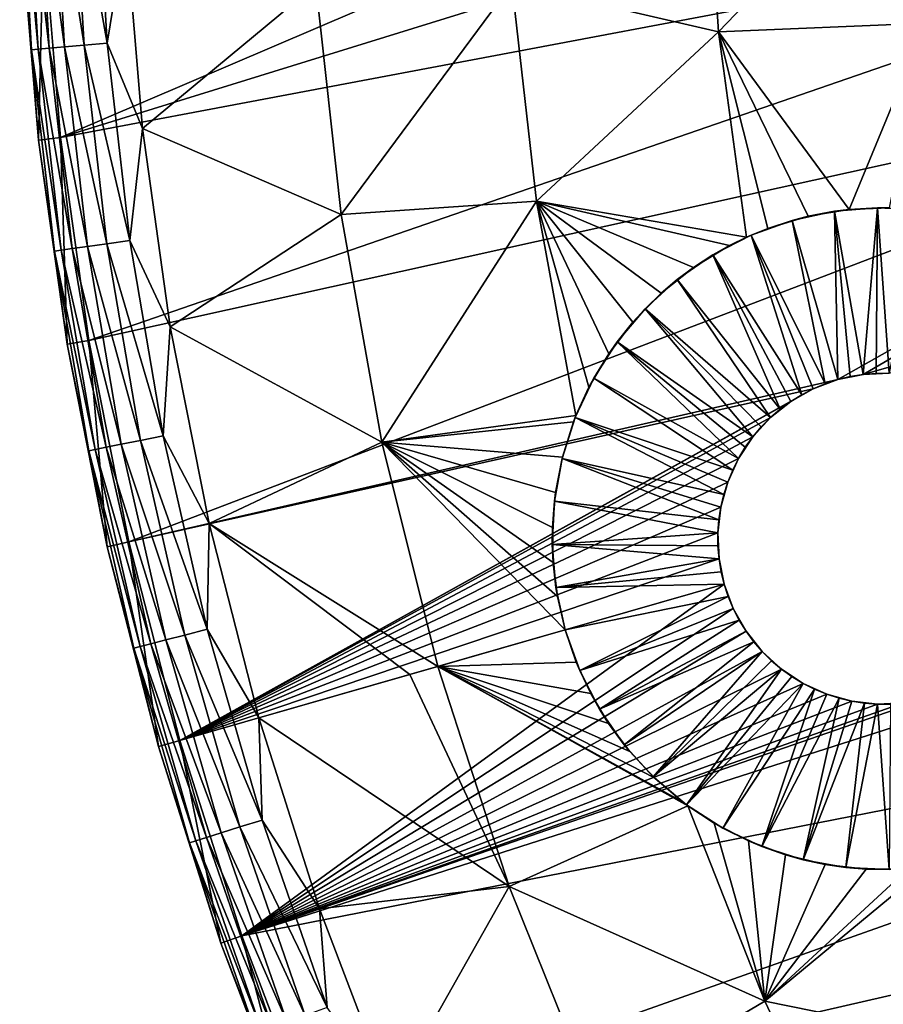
# Model space of a CAD drawing. Header units: millimetres. Extents: x -50 to 50, y -50 to 50.
# Tile 3 of 77: x -50 to -38.2, y -17.3 to -3.9. Entities that reach past the tile are written whole.
import ezdxf

# ---------------------------------------------------------------- set-up
doc = ezdxf.new("R2010")
doc.units = ezdxf.units.MM
doc.header["$LTSCALE"] = 65.185185
for name, color, linetype in [('36', 7, 'CONTINUOUS'), ('37', 7, 'CONTINUOUS'), ('39', 7, 'CONTINUOUS'), ('40', 7, 'CONTINUOUS'), ('42', 7, 'CONTINUOUS'), ('44', 7, 'CONTINUOUS'), ('51', 7, 'CONTINUOUS'), ('52', 7, 'CONTINUOUS'), ('53', 7, 'CONTINUOUS'), ('54', 7, 'CONTINUOUS'), ('55', 7, 'CONTINUOUS'), ('56', 7, 'CONTINUOUS')]:
    doc.layers.add(name, color=color, linetype=linetype)

msp = doc.modelspace()

# ---------------------------------------------------------------- linework, layer by layer
at = {"layer": '36', "color": 7, "linetype": 'CONTINUOUS'}
for points in [[(-40.451, -4.062, -5.622), (-43.261, -3.41, -3.778), (-40.635, -1.24, -5.622), (-40.451, -4.062, -5.622)], [(-40.451, -4.062, -5.622), (-40.635, -1.24, -5.622), (-37.813, -1.313, -7.344), (-40.451, -4.062, -5.622)], [(-37.629, -3.947, -7.344), (-40.451, -4.062, -5.622), (-37.813, -1.313, -7.344), (-37.629, -3.947, -7.344)], [(-48.51, -2.661, 0.23), (-45.925, -3.419, -1.815), (-48.284, -5.376, 0.23), (-48.51, -2.661, 0.23)], [(-45.925, -3.419, -1.815), (-45.584, -6.545, -1.815), (-48.284, -5.376, 0.23), (-45.925, -3.419, -1.815)], [(-45.584, -6.545, -1.815), (-45.925, -3.419, -1.815), (-43.261, -3.41, -3.778), (-45.584, -6.545, -1.815)], [(-42.925, -6.364, -3.778), (-45.584, -6.545, -1.815), (-43.261, -3.41, -3.778), (-42.925, -6.364, -3.778)], [(-42.925, -6.364, -3.778), (-43.261, -3.41, -3.778), (-40.451, -4.062, -5.622), (-42.925, -6.364, -3.778)], [(-38.677, -6.478, -6.522), (-40.451, -4.062, -5.622), (-37.629, -3.947, -7.344), (-38.677, -6.478, -6.522)], [(-38.132, -6.455, -6.849), (-38.677, -6.478, -6.522), (-37.629, -3.947, -7.344), (-38.132, -6.455, -6.849)], [(-40.072, -6.856, -5.622), (-42.925, -6.364, -3.778), (-40.451, -4.062, -5.622), (-40.072, -6.856, -5.622)], [(-40.072, -6.856, -5.622), (-40.451, -4.062, -5.622), (-39.781, -6.736, -5.817), (-40.072, -6.856, -5.622)], [(-39.781, -6.736, -5.817), (-40.451, -4.062, -5.622), (-39.233, -6.571, -6.175), (-39.781, -6.736, -5.817)], [(-39.233, -6.571, -6.175), (-40.451, -4.062, -5.622), (-38.677, -6.478, -6.522), (-39.233, -6.571, -6.175)], [(-48.284, -5.376, 0.23), (-45.584, -6.545, -1.815), (-47.906, -8.075, 0.23), (-48.284, -5.376, 0.23)], [(-45.031, -9.64, -1.815), (-45.584, -6.545, -1.815), (-42.925, -6.364, -3.778), (-45.031, -9.64, -1.815)], [(-42.39, -9.281, -3.778), (-45.031, -9.64, -1.815), (-42.925, -6.364, -3.778), (-42.39, -9.281, -3.778)], [(-42.39, -9.281, -3.778), (-42.925, -6.364, -3.778), (-42.214, -8.894, -3.956), (-42.39, -9.281, -3.778)], [(-42.214, -8.894, -3.956), (-42.925, -6.364, -3.778), (-41.945, -8.44, -4.203), (-42.214, -8.894, -3.956)], [(-41.945, -8.44, -4.203), (-42.925, -6.364, -3.778), (-41.617, -8.011, -4.48), (-41.945, -8.44, -4.203)], [(-41.617, -8.011, -4.48), (-42.925, -6.364, -3.778), (-41.231, -7.616, -4.786), (-41.617, -8.011, -4.48)], [(-41.231, -7.616, -4.786), (-42.925, -6.364, -3.778), (-40.791, -7.266, -5.115), (-41.231, -7.616, -4.786)], [(-40.791, -7.266, -5.115), (-42.925, -6.364, -3.778), (-40.305, -6.97, -5.461), (-40.791, -7.266, -5.115)], [(-40.305, -6.97, -5.461), (-42.925, -6.364, -3.778), (-40.072, -6.856, -5.622), (-40.305, -6.97, -5.461)], [(-45.584, -6.545, -1.815), (-45.031, -9.64, -1.815), (-47.906, -8.075, 0.23), (-45.584, -6.545, -1.815)], [(-47.906, -8.075, 0.23), (-45.031, -9.64, -1.815), (-47.378, -10.748, 0.23), (-47.906, -8.075, 0.23)], [(-42.423, -9.365, -3.743), (-45.031, -9.64, -1.815), (-42.39, -9.281, -3.778), (-42.423, -9.365, -3.743)], [(-42.574, -9.844, -3.563), (-45.031, -9.64, -1.815), (-42.423, -9.365, -3.743), (-42.574, -9.844, -3.563)], [(-45.031, -9.64, -1.815), (-44.268, -12.69, -1.815), (-47.378, -10.748, 0.23), (-45.031, -9.64, -1.815)], [(-44.268, -12.69, -1.815), (-45.031, -9.64, -1.815), (-42.538, -12.194, -3.164), (-44.268, -12.69, -1.815)], [(-42.538, -12.194, -3.164), (-45.031, -9.64, -1.815), (-42.643, -11.741, -3.18), (-42.538, -12.194, -3.164)], [(-42.643, -11.741, -3.18), (-45.031, -9.64, -1.815), (-42.701, -11.277, -3.227), (-42.643, -11.741, -3.18)], [(-42.701, -11.277, -3.227), (-45.031, -9.64, -1.815), (-42.71, -10.804, -3.306), (-42.701, -11.277, -3.227)], [(-42.71, -10.804, -3.306), (-45.031, -9.64, -1.815), (-42.669, -10.325, -3.418), (-42.71, -10.804, -3.306)], [(-42.669, -10.325, -3.418), (-45.031, -9.64, -1.815), (-42.574, -9.844, -3.563), (-42.669, -10.325, -3.418)], [(-47.378, -10.748, 0.23), (-44.268, -12.69, -1.815), (-44.649, -12.8, -1.507), (-47.378, -10.748, 0.23)], [(-46.701, -13.388, 0.23), (-47.378, -10.748, 0.23), (-44.649, -12.8, -1.507), (-46.701, -13.388, 0.23)]]:
    msp.add_3dface(points, dxfattribs=at)
at = {"layer": '37', "color": 7, "linetype": 'CONTINUOUS'}
for points in [[(-44.268, -12.69, -1.815), (-42.538, -12.194, -3.164), (-42.387, -12.634, -3.18), (-44.268, -12.69, -1.815)], [(-44.649, -12.8, -1.507), (-44.268, -12.69, -1.815), (-43.299, -15.682, -1.815), (-44.649, -12.8, -1.507)], [(-42.19, -13.059, -3.227), (-44.268, -12.69, -1.815), (-42.387, -12.634, -3.18), (-42.19, -13.059, -3.227)], [(-41.947, -13.465, -3.306), (-44.268, -12.69, -1.815), (-42.19, -13.059, -3.227), (-41.947, -13.465, -3.306)], [(-41.658, -13.849, -3.418), (-44.268, -12.69, -1.815), (-41.947, -13.465, -3.306), (-41.658, -13.849, -3.418)], [(-41.322, -14.207, -3.563), (-44.268, -12.69, -1.815), (-41.658, -13.849, -3.418), (-41.322, -14.207, -3.563)], [(-40.941, -14.533, -3.743), (-44.268, -12.69, -1.815), (-41.322, -14.207, -3.563), (-40.941, -14.533, -3.743)], [(-44.268, -12.69, -1.815), (-40.869, -14.586, -3.778), (-43.299, -15.682, -1.815), (-44.268, -12.69, -1.815)], [(-40.869, -14.586, -3.778), (-44.268, -12.69, -1.815), (-40.941, -14.533, -3.743), (-40.869, -14.586, -3.778)], [(-46.701, -13.388, 0.23), (-44.649, -12.8, -1.507), (-43.299, -15.682, -1.815), (-46.701, -13.388, 0.23)], [(-46.701, -13.388, 0.23), (-43.299, -15.682, -1.815), (-45.876, -15.985, 0.23), (-46.701, -13.388, 0.23)], [(-40.869, -14.586, -3.778), (-39.821, -17.243, -3.778), (-43.299, -15.682, -1.815), (-40.869, -14.586, -3.778)], [(-39.821, -17.243, -3.778), (-40.869, -14.586, -3.778), (-40.514, -14.821, -3.956), (-39.821, -17.243, -3.778)], [(-39.821, -17.243, -3.778), (-40.514, -14.821, -3.956), (-40.046, -15.064, -4.203), (-39.821, -17.243, -3.778)], [(-39.54, -15.254, -4.48), (-39.821, -17.243, -3.778), (-40.046, -15.064, -4.203), (-39.54, -15.254, -4.48)], [(-39.003, -15.384, -4.786), (-39.821, -17.243, -3.778), (-39.54, -15.254, -4.48), (-39.003, -15.384, -4.786)], [(-38.445, -15.448, -5.115), (-39.821, -17.243, -3.778), (-39.003, -15.384, -4.786), (-38.445, -15.448, -5.115)], [(-36.491, -17.919, -5.622), (-39.821, -17.243, -3.778), (-37.618, -15.415, -5.622), (-36.491, -17.919, -5.622)], [(-37.618, -15.415, -5.622), (-39.821, -17.243, -3.778), (-37.876, -15.441, -5.461), (-37.618, -15.415, -5.622)], [(-37.876, -15.441, -5.461), (-39.821, -17.243, -3.778), (-38.445, -15.448, -5.115), (-37.876, -15.441, -5.461)], [(-45.876, -15.985, 0.23), (-43.299, -15.682, -1.815), (-44.908, -18.532, 0.23), (-45.876, -15.985, 0.23)], [(-43.299, -15.682, -1.815), (-42.127, -18.6, -1.815), (-44.908, -18.532, 0.23), (-43.299, -15.682, -1.815)], [(-43.299, -15.682, -1.815), (-39.821, -17.243, -3.778), (-42.127, -18.6, -1.815), (-43.299, -15.682, -1.815)], [(-39.821, -17.243, -3.778), (-38.597, -19.831, -3.778), (-42.127, -18.6, -1.815), (-39.821, -17.243, -3.778)], [(-38.597, -19.831, -3.778), (-39.821, -17.243, -3.778), (-36.491, -17.919, -5.622), (-38.597, -19.831, -3.778)]]:
    msp.add_3dface(points, dxfattribs=at)
at = {"layer": '39', "color": 7, "linetype": 'CONTINUOUS'}
for points in [[(-49.628, -2.722, 4.5), (-49.397, -5.5, 4.5), (-30.909, 2.41, 4.5), (-49.628, -2.722, 4.5)], [(-30.909, 2.41, 4.5), (-49.397, -5.5, 4.5), (-31.002, 0.199, 4.5), (-30.909, 2.41, 4.5)], [(-31.002, 0.199, 4.5), (-49.397, -5.5, 4.5), (-30.937, -2.013, 4.5), (-31.002, 0.199, 4.5)], [(-49.397, -5.5, 4.5), (-49.011, -8.261, 4.5), (-30.937, -2.013, 4.5), (-49.397, -5.5, 4.5)], [(-30.937, -2.013, 4.5), (-49.011, -8.261, 4.5), (-30.714, -4.214, 4.5), (-30.937, -2.013, 4.5)], [(-49.011, -8.261, 4.5), (-48.47, -10.996, 4.5), (-30.714, -4.214, 4.5), (-49.011, -8.261, 4.5)], [(-30.714, -4.214, 4.5), (-48.47, -10.996, 4.5), (-38.833, -8.791, 4.5), (-30.714, -4.214, 4.5)], [(-38.487, -8.721, 4.5), (-30.714, -4.214, 4.5), (-38.833, -8.791, 4.5), (-38.487, -8.721, 4.5)], [(-30.335, -6.395, 4.5), (-30.714, -4.214, 4.5), (-38.487, -8.721, 4.5), (-30.335, -6.395, 4.5)], [(-38.134, -8.705, 4.5), (-30.335, -6.395, 4.5), (-38.487, -8.721, 4.5), (-38.134, -8.705, 4.5)], [(-38.833, -8.791, 4.5), (-48.47, -10.996, 4.5), (-39.164, -8.915, 4.5), (-38.833, -8.791, 4.5)], [(-48.47, -10.996, 4.5), (-47.777, -13.697, 4.5), (-39.164, -8.915, 4.5), (-48.47, -10.996, 4.5)], [(-39.164, -8.915, 4.5), (-47.777, -13.697, 4.5), (-39.471, -9.089, 4.5), (-39.164, -8.915, 4.5)], [(-39.471, -9.089, 4.5), (-47.777, -13.697, 4.5), (-39.747, -9.308, 4.5), (-39.471, -9.089, 4.5)], [(-39.747, -9.308, 4.5), (-47.777, -13.697, 4.5), (-39.986, -9.569, 4.5), (-39.747, -9.308, 4.5)], [(-39.986, -9.569, 4.5), (-47.777, -13.697, 4.5), (-40.181, -9.863, 4.5), (-39.986, -9.569, 4.5)], [(-40.181, -9.863, 4.5), (-47.777, -13.697, 4.5), (-40.327, -10.184, 4.5), (-40.181, -9.863, 4.5)], [(-40.327, -10.184, 4.5), (-47.777, -13.697, 4.5), (-40.421, -10.525, 4.5), (-40.327, -10.184, 4.5)], [(-40.421, -10.525, 4.5), (-47.777, -13.697, 4.5), (-40.461, -10.876, 4.5), (-40.421, -10.525, 4.5)], [(-29.116, -10.646, 4.5), (-46.934, -16.354, 4.5), (-28.282, -12.696, 4.5), (-29.116, -10.646, 4.5)], [(-46.934, -16.354, 4.5), (-29.116, -10.646, 4.5), (-37.593, -13.117, 4.5), (-46.934, -16.354, 4.5)], [(-40.461, -10.876, 4.5), (-47.777, -13.697, 4.5), (-40.446, -11.228, 4.5), (-40.461, -10.876, 4.5)], [(-40.446, -11.228, 4.5), (-47.777, -13.697, 4.5), (-40.376, -11.574, 4.5), (-40.446, -11.228, 4.5)], [(-47.777, -13.697, 4.5), (-46.934, -16.354, 4.5), (-40.376, -11.574, 4.5), (-47.777, -13.697, 4.5)], [(-40.376, -11.574, 4.5), (-46.934, -16.354, 4.5), (-40.252, -11.905, 4.5), (-40.376, -11.574, 4.5)], [(-40.252, -11.905, 4.5), (-46.934, -16.354, 4.5), (-40.078, -12.212, 4.5), (-40.252, -11.905, 4.5)], [(-40.078, -12.212, 4.5), (-46.934, -16.354, 4.5), (-39.858, -12.489, 4.5), (-40.078, -12.212, 4.5)], [(-39.858, -12.489, 4.5), (-46.934, -16.354, 4.5), (-39.598, -12.727, 4.5), (-39.858, -12.489, 4.5)], [(-46.934, -16.354, 4.5), (-45.943, -18.96, 4.5), (-28.282, -12.696, 4.5), (-46.934, -16.354, 4.5)], [(-28.282, -12.696, 4.5), (-45.943, -18.96, 4.5), (-27.304, -14.681, 4.5), (-28.282, -12.696, 4.5)], [(-39.598, -12.727, 4.5), (-46.934, -16.354, 4.5), (-39.304, -12.922, 4.5), (-39.598, -12.727, 4.5)], [(-39.304, -12.922, 4.5), (-46.934, -16.354, 4.5), (-38.982, -13.068, 4.5), (-39.304, -12.922, 4.5)], [(-38.982, -13.068, 4.5), (-46.934, -16.354, 4.5), (-38.642, -13.163, 4.5), (-38.982, -13.068, 4.5)], [(-37.939, -13.187, 4.5), (-46.934, -16.354, 4.5), (-37.593, -13.117, 4.5), (-37.939, -13.187, 4.5)], [(-38.642, -13.163, 4.5), (-46.934, -16.354, 4.5), (-38.291, -13.203, 4.5), (-38.642, -13.163, 4.5)], [(-38.291, -13.203, 4.5), (-46.934, -16.354, 4.5), (-37.939, -13.187, 4.5), (-38.291, -13.203, 4.5)], [(-45.943, -18.96, 4.5), (-44.808, -21.506, 4.5), (-27.304, -14.681, 4.5), (-45.943, -18.96, 4.5)], [(-27.304, -14.681, 4.5), (-44.808, -21.506, 4.5), (-26.187, -16.591, 4.5), (-27.304, -14.681, 4.5)], [(-44.808, -21.506, 4.5), (-43.531, -23.984, 4.5), (-26.187, -16.591, 4.5), (-44.808, -21.506, 4.5)], [(-26.187, -16.591, 4.5), (-43.531, -23.984, 4.5), (-24.937, -18.417, 4.5), (-26.187, -16.591, 4.5)]]:
    msp.add_3dface(points, dxfattribs=at)
at = {"layer": '40', "color": 7, "linetype": 'CONTINUOUS'}
for points in [[(-49.695, -5.534, 4.2), (-49.927, -2.739, 4.2), (-49.695, -5.534, 3.33), (-49.695, -5.534, 4.2)], [(-49.695, -5.534, 3.33), (-49.927, -2.739, 4.2), (-49.927, -2.739, 3.33), (-49.695, -5.534, 3.33)], [(-49.307, -8.311, 4.2), (-49.695, -5.534, 4.2), (-49.307, -8.311, 3.33), (-49.307, -8.311, 4.2)], [(-49.307, -8.311, 3.33), (-49.695, -5.534, 4.2), (-49.695, -5.534, 3.33), (-49.307, -8.311, 3.33)], [(-48.763, -11.063, 4.2), (-49.307, -8.311, 4.2), (-48.763, -11.063, 3.33), (-48.763, -11.063, 4.2)], [(-48.763, -11.063, 3.33), (-49.307, -8.311, 4.2), (-49.307, -8.311, 3.33), (-48.763, -11.063, 3.33)], [(-48.066, -13.779, 4.2), (-48.763, -11.063, 4.2), (-48.066, -13.779, 3.33), (-48.066, -13.779, 4.2)], [(-48.066, -13.779, 3.33), (-48.763, -11.063, 4.2), (-48.763, -11.063, 3.33), (-48.066, -13.779, 3.33)], [(-47.217, -16.453, 4.2), (-48.066, -13.779, 4.2), (-47.217, -16.453, 3.33), (-47.217, -16.453, 4.2)], [(-47.217, -16.453, 3.33), (-48.066, -13.779, 4.2), (-48.066, -13.779, 3.33), (-47.217, -16.453, 3.33)], [(-46.22, -19.074, 4.2), (-47.217, -16.453, 4.2), (-46.22, -19.074, 3.33), (-46.22, -19.074, 4.2)], [(-46.22, -19.074, 3.33), (-47.217, -16.453, 4.2), (-47.217, -16.453, 3.33), (-46.22, -19.074, 3.33)]]:
    msp.add_3dface(points, dxfattribs=at)
at = {"layer": '42', "color": 7, "linetype": 'CONTINUOUS'}
for points in [[(-49.863, -1.555, 2.332), (-49.701, -4.3, 2.332), (-49.952, -1.558, 2.828), (-49.863, -1.555, 2.332)], [(-49.952, -1.558, 2.828), (-49.701, -4.3, 2.332), (-49.79, -4.307, 2.828), (-49.952, -1.558, 2.828)], [(-49.927, -2.739, 3.33), (-49.952, -1.558, 2.828), (-49.79, -4.307, 2.828), (-49.927, -2.739, 3.33)], [(-49.712, -1.55, 1.852), (-49.551, -4.287, 1.852), (-49.863, -1.555, 2.332), (-49.712, -1.55, 1.852)], [(-49.863, -1.555, 2.332), (-49.551, -4.287, 1.852), (-49.701, -4.3, 2.332), (-49.863, -1.555, 2.332)], [(-49.502, -1.544, 1.395), (-49.342, -4.268, 1.395), (-49.712, -1.55, 1.852), (-49.502, -1.544, 1.395)], [(-49.712, -1.55, 1.852), (-49.342, -4.268, 1.395), (-49.551, -4.287, 1.852), (-49.712, -1.55, 1.852)], [(-49.237, -1.536, 0.967), (-49.077, -4.246, 0.967), (-49.502, -1.544, 1.395), (-49.237, -1.536, 0.967)], [(-49.502, -1.544, 1.395), (-49.077, -4.246, 0.967), (-49.342, -4.268, 1.395), (-49.502, -1.544, 1.395)], [(-48.92, -1.526, 0.576), (-48.762, -4.218, 0.576), (-49.237, -1.536, 0.967), (-48.92, -1.526, 0.576)], [(-49.237, -1.536, 0.967), (-48.762, -4.218, 0.576), (-49.077, -4.246, 0.967), (-49.237, -1.536, 0.967)], [(-48.92, -1.526, 0.576), (-48.51, -2.661, 0.23), (-48.762, -4.218, 0.576), (-48.92, -1.526, 0.576)], [(-48.51, -2.661, 0.23), (-48.284, -5.376, 0.23), (-48.762, -4.218, 0.576), (-48.51, -2.661, 0.23)], [(-49.695, -5.534, 3.33), (-49.927, -2.739, 3.33), (-49.79, -4.307, 2.828), (-49.695, -5.534, 3.33)], [(-49.342, -4.268, 1.395), (-49.032, -6.98, 1.395), (-49.551, -4.287, 1.852), (-49.342, -4.268, 1.395)], [(-49.077, -4.246, 0.967), (-48.769, -6.943, 0.967), (-49.342, -4.268, 1.395), (-49.077, -4.246, 0.967)], [(-49.342, -4.268, 1.395), (-48.769, -6.943, 0.967), (-49.032, -6.98, 1.395), (-49.342, -4.268, 1.395)], [(-48.762, -4.218, 0.576), (-48.455, -6.898, 0.576), (-49.077, -4.246, 0.967), (-48.762, -4.218, 0.576)], [(-49.077, -4.246, 0.967), (-48.455, -6.898, 0.576), (-48.769, -6.943, 0.967), (-49.077, -4.246, 0.967)], [(-48.762, -4.218, 0.576), (-48.284, -5.376, 0.23), (-48.455, -6.898, 0.576), (-48.762, -4.218, 0.576)], [(-49.701, -4.3, 2.332), (-49.389, -7.031, 2.332), (-49.79, -4.307, 2.828), (-49.701, -4.3, 2.332)], [(-49.79, -4.307, 2.828), (-49.389, -7.031, 2.332), (-49.477, -7.043, 2.828), (-49.79, -4.307, 2.828)], [(-49.695, -5.534, 3.33), (-49.79, -4.307, 2.828), (-49.477, -7.043, 2.828), (-49.695, -5.534, 3.33)], [(-49.551, -4.287, 1.852), (-49.239, -7.01, 1.852), (-49.701, -4.3, 2.332), (-49.551, -4.287, 1.852)], [(-49.701, -4.3, 2.332), (-49.239, -7.01, 1.852), (-49.389, -7.031, 2.332), (-49.701, -4.3, 2.332)], [(-49.551, -4.287, 1.852), (-49.032, -6.98, 1.395), (-49.239, -7.01, 1.852), (-49.551, -4.287, 1.852)], [(-48.284, -5.376, 0.23), (-47.906, -8.075, 0.23), (-48.455, -6.898, 0.576), (-48.284, -5.376, 0.23)], [(-49.307, -8.311, 3.33), (-49.695, -5.534, 3.33), (-49.477, -7.043, 2.828), (-49.307, -8.311, 3.33)], [(-48.769, -6.943, 0.967), (-48.312, -9.618, 0.967), (-49.032, -6.98, 1.395), (-48.769, -6.943, 0.967)], [(-48.455, -6.898, 0.576), (-48.001, -9.556, 0.576), (-48.769, -6.943, 0.967), (-48.455, -6.898, 0.576)], [(-48.769, -6.943, 0.967), (-48.001, -9.556, 0.576), (-48.312, -9.618, 0.967), (-48.769, -6.943, 0.967)], [(-48.455, -6.898, 0.576), (-47.906, -8.075, 0.23), (-48.001, -9.556, 0.576), (-48.455, -6.898, 0.576)], [(-49.389, -7.031, 2.332), (-48.926, -9.741, 2.332), (-49.477, -7.043, 2.828), (-49.389, -7.031, 2.332)], [(-49.477, -7.043, 2.828), (-48.926, -9.741, 2.332), (-49.014, -9.758, 2.828), (-49.477, -7.043, 2.828)], [(-49.307, -8.311, 3.33), (-49.477, -7.043, 2.828), (-49.014, -9.758, 2.828), (-49.307, -8.311, 3.33)], [(-49.239, -7.01, 1.852), (-48.778, -9.711, 1.852), (-49.389, -7.031, 2.332), (-49.239, -7.01, 1.852)], [(-49.389, -7.031, 2.332), (-48.778, -9.711, 1.852), (-48.926, -9.741, 2.332), (-49.389, -7.031, 2.332)], [(-49.032, -6.98, 1.395), (-48.573, -9.67, 1.395), (-49.239, -7.01, 1.852), (-49.032, -6.98, 1.395)], [(-49.239, -7.01, 1.852), (-48.573, -9.67, 1.395), (-48.778, -9.711, 1.852), (-49.239, -7.01, 1.852)], [(-49.032, -6.98, 1.395), (-48.312, -9.618, 0.967), (-48.573, -9.67, 1.395), (-49.032, -6.98, 1.395)], [(-47.906, -8.075, 0.23), (-47.378, -10.748, 0.23), (-48.001, -9.556, 0.576), (-47.906, -8.075, 0.23)], [(-48.763, -11.063, 3.33), (-49.307, -8.311, 3.33), (-49.014, -9.758, 2.828), (-48.763, -11.063, 3.33)], [(-48.312, -9.618, 0.967), (-47.709, -12.265, 0.967), (-48.573, -9.67, 1.395), (-48.312, -9.618, 0.967)], [(-48.001, -9.556, 0.576), (-47.402, -12.186, 0.576), (-48.312, -9.618, 0.967), (-48.001, -9.556, 0.576)], [(-48.312, -9.618, 0.967), (-47.402, -12.186, 0.576), (-47.709, -12.265, 0.967), (-48.312, -9.618, 0.967)], [(-48.001, -9.556, 0.576), (-47.378, -10.748, 0.23), (-47.402, -12.186, 0.576), (-48.001, -9.556, 0.576)], [(-48.926, -9.741, 2.332), (-48.315, -12.421, 2.332), (-49.014, -9.758, 2.828), (-48.926, -9.741, 2.332)], [(-49.014, -9.758, 2.828), (-48.315, -12.421, 2.332), (-48.402, -12.443, 2.828), (-49.014, -9.758, 2.828)], [(-48.763, -11.063, 3.33), (-49.014, -9.758, 2.828), (-48.402, -12.443, 2.828), (-48.763, -11.063, 3.33)], [(-48.778, -9.711, 1.852), (-48.169, -12.383, 1.852), (-48.926, -9.741, 2.332), (-48.778, -9.711, 1.852)], [(-48.926, -9.741, 2.332), (-48.169, -12.383, 1.852), (-48.315, -12.421, 2.332), (-48.926, -9.741, 2.332)], [(-48.573, -9.67, 1.395), (-47.966, -12.331, 1.395), (-48.778, -9.711, 1.852), (-48.573, -9.67, 1.395)], [(-48.778, -9.711, 1.852), (-47.966, -12.331, 1.395), (-48.169, -12.383, 1.852), (-48.778, -9.711, 1.852)], [(-48.573, -9.67, 1.395), (-47.709, -12.265, 0.967), (-47.966, -12.331, 1.395), (-48.573, -9.67, 1.395)], [(-47.378, -10.748, 0.23), (-46.701, -13.388, 0.23), (-47.402, -12.186, 0.576), (-47.378, -10.748, 0.23)], [(-48.066, -13.779, 3.33), (-48.763, -11.063, 3.33), (-48.402, -12.443, 2.828), (-48.066, -13.779, 3.33)], [(-47.709, -12.265, 0.967), (-46.961, -14.874, 0.967), (-47.966, -12.331, 1.395), (-47.709, -12.265, 0.967)], [(-47.402, -12.186, 0.576), (-46.658, -14.779, 0.576), (-47.709, -12.265, 0.967), (-47.402, -12.186, 0.576)], [(-47.709, -12.265, 0.967), (-46.658, -14.779, 0.576), (-46.961, -14.874, 0.967), (-47.709, -12.265, 0.967)], [(-47.402, -12.186, 0.576), (-46.701, -13.388, 0.23), (-46.658, -14.779, 0.576), (-47.402, -12.186, 0.576)], [(-48.315, -12.421, 2.332), (-47.557, -15.064, 2.332), (-48.402, -12.443, 2.828), (-48.315, -12.421, 2.332)], [(-48.402, -12.443, 2.828), (-47.557, -15.064, 2.332), (-47.643, -15.09, 2.828), (-48.402, -12.443, 2.828)], [(-48.066, -13.779, 3.33), (-48.402, -12.443, 2.828), (-47.643, -15.09, 2.828), (-48.066, -13.779, 3.33)], [(-48.169, -12.383, 1.852), (-47.414, -15.018, 1.852), (-48.315, -12.421, 2.332), (-48.169, -12.383, 1.852)], [(-48.315, -12.421, 2.332), (-47.414, -15.018, 1.852), (-47.557, -15.064, 2.332), (-48.315, -12.421, 2.332)], [(-47.966, -12.331, 1.395), (-47.214, -14.955, 1.395), (-48.169, -12.383, 1.852), (-47.966, -12.331, 1.395)], [(-48.169, -12.383, 1.852), (-47.214, -14.955, 1.395), (-47.414, -15.018, 1.852), (-48.169, -12.383, 1.852)], [(-47.966, -12.331, 1.395), (-46.961, -14.874, 0.967), (-47.214, -14.955, 1.395), (-47.966, -12.331, 1.395)], [(-46.701, -13.388, 0.23), (-45.876, -15.985, 0.23), (-46.658, -14.779, 0.576), (-46.701, -13.388, 0.23)], [(-47.217, -16.453, 3.33), (-48.066, -13.779, 3.33), (-47.643, -15.09, 2.828), (-47.217, -16.453, 3.33)], [(-46.658, -14.779, 0.576), (-45.773, -17.326, 0.576), (-46.961, -14.874, 0.967), (-46.658, -14.779, 0.576)], [(-46.658, -14.779, 0.576), (-45.876, -15.985, 0.23), (-45.773, -17.326, 0.576), (-46.658, -14.779, 0.576)], [(-47.214, -14.955, 1.395), (-46.318, -17.533, 1.395), (-47.414, -15.018, 1.852), (-47.214, -14.955, 1.395)], [(-46.961, -14.874, 0.967), (-46.07, -17.439, 0.967), (-47.214, -14.955, 1.395), (-46.961, -14.874, 0.967)], [(-47.214, -14.955, 1.395), (-46.07, -17.439, 0.967), (-46.318, -17.533, 1.395), (-47.214, -14.955, 1.395)], [(-46.961, -14.874, 0.967), (-45.773, -17.326, 0.576), (-46.07, -17.439, 0.967), (-46.961, -14.874, 0.967)], [(-47.557, -15.064, 2.332), (-46.655, -17.66, 2.332), (-47.643, -15.09, 2.828), (-47.557, -15.064, 2.332)], [(-47.643, -15.09, 2.828), (-46.655, -17.66, 2.332), (-46.739, -17.692, 2.828), (-47.643, -15.09, 2.828)], [(-47.217, -16.453, 3.33), (-47.643, -15.09, 2.828), (-46.739, -17.692, 2.828), (-47.217, -16.453, 3.33)], [(-47.414, -15.018, 1.852), (-46.514, -17.607, 1.852), (-47.557, -15.064, 2.332), (-47.414, -15.018, 1.852)], [(-47.557, -15.064, 2.332), (-46.514, -17.607, 1.852), (-46.655, -17.66, 2.332), (-47.557, -15.064, 2.332)], [(-47.414, -15.018, 1.852), (-46.318, -17.533, 1.395), (-46.514, -17.607, 1.852), (-47.414, -15.018, 1.852)], [(-45.876, -15.985, 0.23), (-44.908, -18.532, 0.23), (-45.773, -17.326, 0.576), (-45.876, -15.985, 0.23)], [(-46.22, -19.074, 3.33), (-47.217, -16.453, 3.33), (-46.739, -17.692, 2.828), (-46.22, -19.074, 3.33)]]:
    msp.add_3dface(points, dxfattribs=at)
at = {"layer": '44', "color": 7, "linetype": 'CONTINUOUS'}
for points in [[(-49.628, -2.722, 4.5), (-49.927, -2.739, 4.2), (-49.695, -5.534, 4.2), (-49.628, -2.722, 4.5)], [(-49.397, -5.5, 4.5), (-49.628, -2.722, 4.5), (-49.695, -5.534, 4.2), (-49.397, -5.5, 4.5)], [(-49.397, -5.5, 4.5), (-49.695, -5.534, 4.2), (-49.307, -8.311, 4.2), (-49.397, -5.5, 4.5)], [(-49.011, -8.261, 4.5), (-49.397, -5.5, 4.5), (-49.307, -8.311, 4.2), (-49.011, -8.261, 4.5)], [(-49.011, -8.261, 4.5), (-49.307, -8.311, 4.2), (-48.763, -11.063, 4.2), (-49.011, -8.261, 4.5)], [(-48.47, -10.996, 4.5), (-49.011, -8.261, 4.5), (-48.763, -11.063, 4.2), (-48.47, -10.996, 4.5)], [(-48.47, -10.996, 4.5), (-48.763, -11.063, 4.2), (-48.066, -13.779, 4.2), (-48.47, -10.996, 4.5)], [(-47.777, -13.697, 4.5), (-48.47, -10.996, 4.5), (-48.066, -13.779, 4.2), (-47.777, -13.697, 4.5)], [(-47.777, -13.697, 4.5), (-48.066, -13.779, 4.2), (-47.217, -16.453, 4.2), (-47.777, -13.697, 4.5)], [(-46.934, -16.354, 4.5), (-47.777, -13.697, 4.5), (-47.217, -16.453, 4.2), (-46.934, -16.354, 4.5)], [(-46.934, -16.354, 4.5), (-47.217, -16.453, 4.2), (-46.22, -19.074, 4.2), (-46.934, -16.354, 4.5)], [(-45.943, -18.96, 4.5), (-46.934, -16.354, 4.5), (-46.22, -19.074, 4.2), (-45.943, -18.96, 4.5)]]:
    msp.add_3dface(points, dxfattribs=at)
at = {"layer": '51', "color": 7, "linetype": 'CONTINUOUS'}
for points in [[(-40.376, -11.574, -0.5), (-40.252, -11.905, 4.5), (-40.32, -11.742, -0.5), (-40.376, -11.574, -0.5)], [(-40.376, -11.574, 4.5), (-40.252, -11.905, 4.5), (-40.376, -11.574, -0.5), (-40.376, -11.574, 4.5)], [(-40.32, -11.742, -0.5), (-40.252, -11.905, 4.5), (-40.252, -11.905, -0.5), (-40.32, -11.742, -0.5)], [(-40.252, -11.905, -0.5), (-40.078, -12.212, 4.5), (-40.171, -12.062, -0.5), (-40.252, -11.905, -0.5)], [(-40.252, -11.905, 4.5), (-40.078, -12.212, 4.5), (-40.252, -11.905, -0.5), (-40.252, -11.905, 4.5)], [(-40.171, -12.062, -0.5), (-40.078, -12.212, 4.5), (-40.078, -12.212, -0.5), (-40.171, -12.062, -0.5)], [(-40.078, -12.212, -0.5), (-39.858, -12.489, 4.5), (-39.974, -12.355, -0.5), (-40.078, -12.212, -0.5)], [(-40.078, -12.212, 4.5), (-39.858, -12.489, 4.5), (-40.078, -12.212, -0.5), (-40.078, -12.212, 4.5)], [(-39.974, -12.355, -0.5), (-39.858, -12.489, 4.5), (-39.858, -12.489, -0.5), (-39.974, -12.355, -0.5)], [(-39.858, -12.489, -0.5), (-39.598, -12.727, 4.5), (-39.733, -12.613, -0.5), (-39.858, -12.489, -0.5)], [(-39.858, -12.489, 4.5), (-39.598, -12.727, 4.5), (-39.858, -12.489, -0.5), (-39.858, -12.489, 4.5)], [(-39.733, -12.613, -0.5), (-39.598, -12.727, 4.5), (-39.598, -12.727, -0.5), (-39.733, -12.613, -0.5)], [(-39.598, -12.727, -0.5), (-39.304, -12.922, 4.5), (-39.455, -12.83, -0.5), (-39.598, -12.727, -0.5)], [(-39.598, -12.727, 4.5), (-39.304, -12.922, 4.5), (-39.598, -12.727, -0.5), (-39.598, -12.727, 4.5)], [(-39.455, -12.83, -0.5), (-39.304, -12.922, 4.5), (-39.304, -12.922, -0.5), (-39.455, -12.83, -0.5)], [(-39.304, -12.922, 4.5), (-38.982, -13.068, 4.5), (-39.304, -12.922, -0.5), (-39.304, -12.922, 4.5)], [(-39.304, -12.922, -0.5), (-38.982, -13.068, 4.5), (-39.146, -13.001, -0.5), (-39.304, -12.922, -0.5)], [(-39.146, -13.001, -0.5), (-38.982, -13.068, 4.5), (-38.982, -13.068, -0.5), (-39.146, -13.001, -0.5)], [(-38.982, -13.068, 4.5), (-38.642, -13.163, 4.5), (-38.982, -13.068, -0.5), (-38.982, -13.068, 4.5)], [(-38.982, -13.068, -0.5), (-38.642, -13.163, 4.5), (-38.814, -13.122, -0.5), (-38.982, -13.068, -0.5)], [(-38.814, -13.122, -0.5), (-38.642, -13.163, 4.5), (-38.642, -13.163, -0.5), (-38.814, -13.122, -0.5)], [(-38.642, -13.163, -0.5), (-38.291, -13.203, 4.5), (-38.467, -13.19, -0.5), (-38.642, -13.163, -0.5)], [(-38.642, -13.163, 4.5), (-38.291, -13.203, 4.5), (-38.642, -13.163, -0.5), (-38.642, -13.163, 4.5)], [(-38.467, -13.19, -0.5), (-38.291, -13.203, 4.5), (-38.291, -13.203, -0.5), (-38.467, -13.19, -0.5)], [(-38.291, -13.203, -0.5), (-37.939, -13.187, 4.5), (-38.115, -13.202, -0.5), (-38.291, -13.203, -0.5)], [(-38.291, -13.203, 4.5), (-37.939, -13.187, 4.5), (-38.291, -13.203, -0.5), (-38.291, -13.203, 4.5)]]:
    msp.add_3dface(points, dxfattribs=at)
at = {"layer": '52', "color": 7, "linetype": 'CONTINUOUS'}
for points in [[(-38.833, -8.791, -0.5), (-39.164, -8.915, 4.5), (-39.001, -8.847, -0.5), (-38.833, -8.791, -0.5)], [(-38.833, -8.791, 4.5), (-39.164, -8.915, 4.5), (-38.833, -8.791, -0.5), (-38.833, -8.791, 4.5)], [(-38.487, -8.721, -0.5), (-38.833, -8.791, 4.5), (-38.661, -8.749, -0.5), (-38.487, -8.721, -0.5)], [(-38.487, -8.721, 4.5), (-38.833, -8.791, 4.5), (-38.487, -8.721, -0.5), (-38.487, -8.721, 4.5)], [(-38.661, -8.749, -0.5), (-38.833, -8.791, 4.5), (-38.833, -8.791, -0.5), (-38.661, -8.749, -0.5)], [(-38.134, -8.705, -0.5), (-38.487, -8.721, 4.5), (-38.311, -8.706, -0.5), (-38.134, -8.705, -0.5)], [(-38.134, -8.705, 4.5), (-38.487, -8.721, 4.5), (-38.134, -8.705, -0.5), (-38.134, -8.705, 4.5)], [(-38.311, -8.706, -0.5), (-38.487, -8.721, 4.5), (-38.487, -8.721, -0.5), (-38.311, -8.706, -0.5)], [(-39.164, -8.915, -0.5), (-39.471, -9.089, 4.5), (-39.321, -8.996, -0.5), (-39.164, -8.915, -0.5)], [(-39.164, -8.915, 4.5), (-39.471, -9.089, 4.5), (-39.164, -8.915, -0.5), (-39.164, -8.915, 4.5)], [(-39.001, -8.847, -0.5), (-39.164, -8.915, 4.5), (-39.164, -8.915, -0.5), (-39.001, -8.847, -0.5)], [(-39.471, -9.089, -0.5), (-39.747, -9.308, 4.5), (-39.613, -9.193, -0.5), (-39.471, -9.089, -0.5)], [(-39.471, -9.089, 4.5), (-39.747, -9.308, 4.5), (-39.471, -9.089, -0.5), (-39.471, -9.089, 4.5)], [(-39.321, -8.996, -0.5), (-39.471, -9.089, 4.5), (-39.471, -9.089, -0.5), (-39.321, -8.996, -0.5)], [(-39.613, -9.193, -0.5), (-39.747, -9.308, 4.5), (-39.747, -9.308, -0.5), (-39.613, -9.193, -0.5)], [(-39.747, -9.308, 4.5), (-39.986, -9.569, 4.5), (-39.747, -9.308, -0.5), (-39.747, -9.308, 4.5)], [(-39.747, -9.308, -0.5), (-39.986, -9.569, 4.5), (-39.872, -9.434, -0.5), (-39.747, -9.308, -0.5)], [(-39.872, -9.434, -0.5), (-39.986, -9.569, 4.5), (-39.986, -9.569, -0.5), (-39.872, -9.434, -0.5)], [(-39.986, -9.569, 4.5), (-40.181, -9.863, 4.5), (-39.986, -9.569, -0.5), (-39.986, -9.569, 4.5)], [(-39.986, -9.569, -0.5), (-40.181, -9.863, 4.5), (-40.089, -9.712, -0.5), (-39.986, -9.569, -0.5)], [(-40.089, -9.712, -0.5), (-40.181, -9.863, 4.5), (-40.181, -9.863, -0.5), (-40.089, -9.712, -0.5)], [(-40.181, -9.863, 4.5), (-40.327, -10.184, 4.5), (-40.181, -9.863, -0.5), (-40.181, -9.863, 4.5)], [(-40.181, -9.863, -0.5), (-40.327, -10.184, 4.5), (-40.26, -10.021, -0.5), (-40.181, -9.863, -0.5)], [(-40.26, -10.021, -0.5), (-40.327, -10.184, 4.5), (-40.327, -10.184, -0.5), (-40.26, -10.021, -0.5)], [(-40.327, -10.184, 4.5), (-40.421, -10.525, 4.5), (-40.327, -10.184, -0.5), (-40.327, -10.184, 4.5)], [(-40.327, -10.184, -0.5), (-40.421, -10.525, 4.5), (-40.381, -10.353, -0.5), (-40.327, -10.184, -0.5)], [(-40.381, -10.353, -0.5), (-40.421, -10.525, 4.5), (-40.421, -10.525, -0.5), (-40.381, -10.353, -0.5)], [(-40.421, -10.525, -0.5), (-40.461, -10.876, 4.5), (-40.448, -10.699, -0.5), (-40.421, -10.525, -0.5)], [(-40.421, -10.525, 4.5), (-40.461, -10.876, 4.5), (-40.421, -10.525, -0.5), (-40.421, -10.525, 4.5)], [(-40.448, -10.699, -0.5), (-40.461, -10.876, 4.5), (-40.461, -10.876, -0.5), (-40.448, -10.699, -0.5)], [(-40.461, -10.876, -0.5), (-40.446, -11.228, 4.5), (-40.461, -11.052, -0.5), (-40.461, -10.876, -0.5)], [(-40.461, -10.876, 4.5), (-40.446, -11.228, 4.5), (-40.461, -10.876, -0.5), (-40.461, -10.876, 4.5)], [(-40.461, -11.052, -0.5), (-40.446, -11.228, 4.5), (-40.446, -11.228, -0.5), (-40.461, -11.052, -0.5)], [(-40.446, -11.228, -0.5), (-40.376, -11.574, 4.5), (-40.418, -11.403, -0.5), (-40.446, -11.228, -0.5)], [(-40.446, -11.228, 4.5), (-40.376, -11.574, 4.5), (-40.446, -11.228, -0.5), (-40.446, -11.228, 4.5)], [(-40.376, -11.574, 4.5), (-40.376, -11.574, -0.5), (-40.418, -11.403, -0.5), (-40.376, -11.574, 4.5)]]:
    msp.add_3dface(points, dxfattribs=at)
at = {"layer": '53', "color": 7, "linetype": 'CONTINUOUS'}
for points in [[(-39.453, -6.628, -2.75), (-39.233, -6.571, -6.175), (-38.878, -6.503, -2.75), (-39.453, -6.628, -2.75)], [(-39.233, -6.571, -6.175), (-38.677, -6.478, -6.522), (-38.878, -6.503, -2.75), (-39.233, -6.571, -6.175)], [(-38.878, -6.503, -2.75), (-38.677, -6.478, -6.522), (-38.291, -6.455, -2.75), (-38.878, -6.503, -2.75)], [(-38.677, -6.478, -6.522), (-38.132, -6.455, -6.849), (-38.291, -6.455, -2.75), (-38.677, -6.478, -6.522)], [(-38.291, -6.455, -2.75), (-38.132, -6.455, -6.849), (-37.703, -6.483, -2.75), (-38.291, -6.455, -2.75)], [(-40.007, -6.827, -2.75), (-39.781, -6.736, -5.817), (-39.453, -6.628, -2.75), (-40.007, -6.827, -2.75)], [(-39.781, -6.736, -5.817), (-39.233, -6.571, -6.175), (-39.453, -6.628, -2.75), (-39.781, -6.736, -5.817)], [(-40.53, -7.097, -2.75), (-40.072, -6.856, -5.622), (-40.007, -6.827, -2.75), (-40.53, -7.097, -2.75)], [(-40.072, -6.856, -5.622), (-39.781, -6.736, -5.817), (-40.007, -6.827, -2.75), (-40.072, -6.856, -5.622)], [(-40.305, -6.97, -5.461), (-40.072, -6.856, -5.622), (-40.53, -7.097, -2.75), (-40.305, -6.97, -5.461)], [(-40.791, -7.266, -5.115), (-40.305, -6.97, -5.461), (-40.53, -7.097, -2.75), (-40.791, -7.266, -5.115)], [(-41.014, -7.432, -2.75), (-40.791, -7.266, -5.115), (-40.53, -7.097, -2.75), (-41.014, -7.432, -2.75)], [(-41.231, -7.616, -4.786), (-40.791, -7.266, -5.115), (-41.014, -7.432, -2.75), (-41.231, -7.616, -4.786)], [(-41.45, -7.828, -2.75), (-41.231, -7.616, -4.786), (-41.014, -7.432, -2.75), (-41.45, -7.828, -2.75)], [(-41.617, -8.011, -4.48), (-41.231, -7.616, -4.786), (-41.45, -7.828, -2.75), (-41.617, -8.011, -4.48)], [(-41.83, -8.277, -2.75), (-41.617, -8.011, -4.48), (-41.45, -7.828, -2.75), (-41.83, -8.277, -2.75)], [(-41.945, -8.44, -4.203), (-41.617, -8.011, -4.48), (-41.83, -8.277, -2.75), (-41.945, -8.44, -4.203)], [(-42.149, -8.772, -2.75), (-41.945, -8.44, -4.203), (-41.83, -8.277, -2.75), (-42.149, -8.772, -2.75)], [(-42.214, -8.894, -3.956), (-41.945, -8.44, -4.203), (-42.149, -8.772, -2.75), (-42.214, -8.894, -3.956)], [(-42.4, -9.305, -2.75), (-42.214, -8.894, -3.956), (-42.149, -8.772, -2.75), (-42.4, -9.305, -2.75)], [(-42.39, -9.281, -3.778), (-42.214, -8.894, -3.956), (-42.4, -9.305, -2.75), (-42.39, -9.281, -3.778)], [(-42.579, -9.865, -2.75), (-42.423, -9.365, -3.743), (-42.4, -9.305, -2.75), (-42.579, -9.865, -2.75)], [(-42.574, -9.844, -3.563), (-42.423, -9.365, -3.743), (-42.579, -9.865, -2.75), (-42.574, -9.844, -3.563)], [(-42.423, -9.365, -3.743), (-42.39, -9.281, -3.778), (-42.4, -9.305, -2.75), (-42.423, -9.365, -3.743)], [(-42.684, -10.445, -2.75), (-42.669, -10.325, -3.418), (-42.579, -9.865, -2.75), (-42.684, -10.445, -2.75)], [(-42.669, -10.325, -3.418), (-42.574, -9.844, -3.563), (-42.579, -9.865, -2.75), (-42.669, -10.325, -3.418)], [(-42.71, -10.804, -3.306), (-42.669, -10.325, -3.418), (-42.684, -10.445, -2.75), (-42.71, -10.804, -3.306)], [(-42.712, -11.033, -2.75), (-42.71, -10.804, -3.306), (-42.684, -10.445, -2.75), (-42.712, -11.033, -2.75)], [(-42.701, -11.277, -3.227), (-42.71, -10.804, -3.306), (-42.712, -11.033, -2.75), (-42.701, -11.277, -3.227)], [(-42.663, -11.619, -2.75), (-42.701, -11.277, -3.227), (-42.712, -11.033, -2.75), (-42.663, -11.619, -2.75)], [(-42.643, -11.741, -3.18), (-42.701, -11.277, -3.227), (-42.663, -11.619, -2.75), (-42.643, -11.741, -3.18)], [(-42.538, -12.194, -2.75), (-42.643, -11.741, -3.18), (-42.663, -11.619, -2.75), (-42.538, -12.194, -2.75)], [(-42.538, -12.194, -3.164), (-42.643, -11.741, -3.18), (-42.538, -12.194, -2.75), (-42.538, -12.194, -3.164)]]:
    msp.add_3dface(points, dxfattribs=at)
at = {"layer": '54', "color": 7, "linetype": 'CONTINUOUS'}
for points in [[(-42.538, -12.194, -3.164), (-42.538, -12.194, -2.75), (-42.34, -12.748, -2.75), (-42.538, -12.194, -3.164)], [(-42.387, -12.634, -3.18), (-42.538, -12.194, -3.164), (-42.34, -12.748, -2.75), (-42.387, -12.634, -3.18)], [(-42.19, -13.059, -3.227), (-42.387, -12.634, -3.18), (-42.34, -12.748, -2.75), (-42.19, -13.059, -3.227)], [(-42.07, -13.272, -2.75), (-42.19, -13.059, -3.227), (-42.34, -12.748, -2.75), (-42.07, -13.272, -2.75)], [(-41.947, -13.465, -3.306), (-42.19, -13.059, -3.227), (-42.07, -13.272, -2.75), (-41.947, -13.465, -3.306)], [(-41.734, -13.755, -2.75), (-41.947, -13.465, -3.306), (-42.07, -13.272, -2.75), (-41.734, -13.755, -2.75)], [(-41.658, -13.849, -3.418), (-41.947, -13.465, -3.306), (-41.734, -13.755, -2.75), (-41.658, -13.849, -3.418)], [(-41.339, -14.191, -2.75), (-41.658, -13.849, -3.418), (-41.734, -13.755, -2.75), (-41.339, -14.191, -2.75)], [(-41.322, -14.207, -3.563), (-41.658, -13.849, -3.418), (-41.339, -14.191, -2.75), (-41.322, -14.207, -3.563)], [(-40.889, -14.571, -2.75), (-41.322, -14.207, -3.563), (-41.339, -14.191, -2.75), (-40.889, -14.571, -2.75)], [(-40.941, -14.533, -3.743), (-41.322, -14.207, -3.563), (-40.889, -14.571, -2.75), (-40.941, -14.533, -3.743)], [(-40.869, -14.586, -3.778), (-40.941, -14.533, -3.743), (-40.889, -14.571, -2.75), (-40.869, -14.586, -3.778)], [(-40.394, -14.89, -2.75), (-40.869, -14.586, -3.778), (-40.889, -14.571, -2.75), (-40.394, -14.89, -2.75)], [(-40.514, -14.821, -3.956), (-40.869, -14.586, -3.778), (-40.394, -14.89, -2.75), (-40.514, -14.821, -3.956)], [(-40.046, -15.064, -4.203), (-40.514, -14.821, -3.956), (-40.394, -14.89, -2.75), (-40.046, -15.064, -4.203)], [(-39.862, -15.141, -2.75), (-40.046, -15.064, -4.203), (-40.394, -14.89, -2.75), (-39.862, -15.141, -2.75)], [(-39.54, -15.254, -4.48), (-40.046, -15.064, -4.203), (-39.862, -15.141, -2.75), (-39.54, -15.254, -4.48)], [(-39.301, -15.32, -2.75), (-39.54, -15.254, -4.48), (-39.862, -15.141, -2.75), (-39.301, -15.32, -2.75)], [(-39.003, -15.384, -4.786), (-39.54, -15.254, -4.48), (-39.301, -15.32, -2.75), (-39.003, -15.384, -4.786)], [(-38.722, -15.425, -2.75), (-39.003, -15.384, -4.786), (-39.301, -15.32, -2.75), (-38.722, -15.425, -2.75)], [(-38.445, -15.448, -5.115), (-39.003, -15.384, -4.786), (-38.722, -15.425, -2.75), (-38.445, -15.448, -5.115)], [(-38.134, -15.453, -2.75), (-38.445, -15.448, -5.115), (-38.722, -15.425, -2.75), (-38.134, -15.453, -2.75)], [(-37.876, -15.441, -5.461), (-38.445, -15.448, -5.115), (-38.134, -15.453, -2.75), (-37.876, -15.441, -5.461)]]:
    msp.add_3dface(points, dxfattribs=at)
at = {"layer": '55', "color": 7, "linetype": 'CONTINUOUS'}
for points in [[(-38.833, -8.791, -0.5), (-39.453, -6.628, -2.75), (-38.878, -6.503, -2.75), (-38.833, -8.791, -0.5)], [(-38.487, -8.721, -0.5), (-38.878, -6.503, -2.75), (-38.291, -6.455, -2.75), (-38.487, -8.721, -0.5)], [(-38.661, -8.749, -0.5), (-38.833, -8.791, -0.5), (-38.878, -6.503, -2.75), (-38.661, -8.749, -0.5)], [(-38.487, -8.721, -0.5), (-38.661, -8.749, -0.5), (-38.878, -6.503, -2.75), (-38.487, -8.721, -0.5)], [(-38.311, -8.706, -0.5), (-38.487, -8.721, -0.5), (-38.291, -6.455, -2.75), (-38.311, -8.706, -0.5)], [(-38.134, -8.705, -0.5), (-38.311, -8.706, -0.5), (-38.291, -6.455, -2.75), (-38.134, -8.705, -0.5)], [(-38.134, -8.705, -0.5), (-38.291, -6.455, -2.75), (-37.703, -6.483, -2.75), (-38.134, -8.705, -0.5)], [(-39.001, -8.847, -0.5), (-40.007, -6.827, -2.75), (-39.453, -6.628, -2.75), (-39.001, -8.847, -0.5)], [(-38.833, -8.791, -0.5), (-39.001, -8.847, -0.5), (-39.453, -6.628, -2.75), (-38.833, -8.791, -0.5)], [(-39.321, -8.996, -0.5), (-40.53, -7.097, -2.75), (-40.007, -6.827, -2.75), (-39.321, -8.996, -0.5)], [(-39.164, -8.915, -0.5), (-39.321, -8.996, -0.5), (-40.007, -6.827, -2.75), (-39.164, -8.915, -0.5)], [(-39.001, -8.847, -0.5), (-39.164, -8.915, -0.5), (-40.007, -6.827, -2.75), (-39.001, -8.847, -0.5)], [(-39.613, -9.193, -0.5), (-41.014, -7.432, -2.75), (-40.53, -7.097, -2.75), (-39.613, -9.193, -0.5)], [(-39.471, -9.089, -0.5), (-39.613, -9.193, -0.5), (-40.53, -7.097, -2.75), (-39.471, -9.089, -0.5)], [(-39.321, -8.996, -0.5), (-39.471, -9.089, -0.5), (-40.53, -7.097, -2.75), (-39.321, -8.996, -0.5)], [(-39.747, -9.308, -0.5), (-41.45, -7.828, -2.75), (-41.014, -7.432, -2.75), (-39.747, -9.308, -0.5)], [(-39.613, -9.193, -0.5), (-39.747, -9.308, -0.5), (-41.014, -7.432, -2.75), (-39.613, -9.193, -0.5)], [(-39.986, -9.569, -0.5), (-41.83, -8.277, -2.75), (-41.45, -7.828, -2.75), (-39.986, -9.569, -0.5)], [(-39.747, -9.308, -0.5), (-39.872, -9.434, -0.5), (-41.45, -7.828, -2.75), (-39.747, -9.308, -0.5)], [(-39.872, -9.434, -0.5), (-39.986, -9.569, -0.5), (-41.45, -7.828, -2.75), (-39.872, -9.434, -0.5)], [(-40.181, -9.863, -0.5), (-42.149, -8.772, -2.75), (-41.83, -8.277, -2.75), (-40.181, -9.863, -0.5)], [(-39.986, -9.569, -0.5), (-40.089, -9.712, -0.5), (-41.83, -8.277, -2.75), (-39.986, -9.569, -0.5)], [(-40.089, -9.712, -0.5), (-40.181, -9.863, -0.5), (-41.83, -8.277, -2.75), (-40.089, -9.712, -0.5)], [(-40.26, -10.021, -0.5), (-42.4, -9.305, -2.75), (-42.149, -8.772, -2.75), (-40.26, -10.021, -0.5)], [(-40.181, -9.863, -0.5), (-40.26, -10.021, -0.5), (-42.149, -8.772, -2.75), (-40.181, -9.863, -0.5)], [(-40.381, -10.353, -0.5), (-42.579, -9.865, -2.75), (-42.4, -9.305, -2.75), (-40.381, -10.353, -0.5)], [(-40.26, -10.021, -0.5), (-40.327, -10.184, -0.5), (-42.4, -9.305, -2.75), (-40.26, -10.021, -0.5)], [(-40.327, -10.184, -0.5), (-40.381, -10.353, -0.5), (-42.4, -9.305, -2.75), (-40.327, -10.184, -0.5)], [(-40.448, -10.699, -0.5), (-42.684, -10.445, -2.75), (-42.579, -9.865, -2.75), (-40.448, -10.699, -0.5)], [(-40.421, -10.525, -0.5), (-40.448, -10.699, -0.5), (-42.579, -9.865, -2.75), (-40.421, -10.525, -0.5)], [(-40.381, -10.353, -0.5), (-40.421, -10.525, -0.5), (-42.579, -9.865, -2.75), (-40.381, -10.353, -0.5)], [(-40.461, -10.876, -0.5), (-42.712, -11.033, -2.75), (-42.684, -10.445, -2.75), (-40.461, -10.876, -0.5)], [(-40.448, -10.699, -0.5), (-40.461, -10.876, -0.5), (-42.684, -10.445, -2.75), (-40.448, -10.699, -0.5)], [(-40.461, -10.876, -0.5), (-40.461, -11.052, -0.5), (-42.712, -11.033, -2.75), (-40.461, -10.876, -0.5)], [(-40.446, -11.228, -0.5), (-42.663, -11.619, -2.75), (-42.712, -11.033, -2.75), (-40.446, -11.228, -0.5)], [(-40.461, -11.052, -0.5), (-40.446, -11.228, -0.5), (-42.712, -11.033, -2.75), (-40.461, -11.052, -0.5)], [(-40.446, -11.228, -0.5), (-40.418, -11.403, -0.5), (-42.663, -11.619, -2.75), (-40.446, -11.228, -0.5)], [(-40.418, -11.403, -0.5), (-40.376, -11.574, -0.5), (-42.663, -11.619, -2.75), (-40.418, -11.403, -0.5)], [(-40.376, -11.574, -0.5), (-42.538, -12.194, -2.75), (-42.663, -11.619, -2.75), (-40.376, -11.574, -0.5)]]:
    msp.add_3dface(points, dxfattribs=at)
at = {"layer": '56', "color": 7, "linetype": 'CONTINUOUS'}
for points in [[(-40.376, -11.574, -0.5), (-40.32, -11.742, -0.5), (-42.538, -12.194, -2.75), (-40.376, -11.574, -0.5)], [(-42.538, -12.194, -2.75), (-40.32, -11.742, -0.5), (-42.34, -12.748, -2.75), (-42.538, -12.194, -2.75)], [(-40.32, -11.742, -0.5), (-40.252, -11.905, -0.5), (-42.34, -12.748, -2.75), (-40.32, -11.742, -0.5)], [(-40.252, -11.905, -0.5), (-40.171, -12.062, -0.5), (-42.34, -12.748, -2.75), (-40.252, -11.905, -0.5)], [(-40.171, -12.062, -0.5), (-42.07, -13.272, -2.75), (-42.34, -12.748, -2.75), (-40.171, -12.062, -0.5)], [(-40.171, -12.062, -0.5), (-40.078, -12.212, -0.5), (-42.07, -13.272, -2.75), (-40.171, -12.062, -0.5)], [(-40.078, -12.212, -0.5), (-39.974, -12.355, -0.5), (-42.07, -13.272, -2.75), (-40.078, -12.212, -0.5)], [(-39.974, -12.355, -0.5), (-41.734, -13.755, -2.75), (-42.07, -13.272, -2.75), (-39.974, -12.355, -0.5)], [(-39.974, -12.355, -0.5), (-39.858, -12.489, -0.5), (-41.734, -13.755, -2.75), (-39.974, -12.355, -0.5)], [(-39.858, -12.489, -0.5), (-41.339, -14.191, -2.75), (-41.734, -13.755, -2.75), (-39.858, -12.489, -0.5)], [(-39.858, -12.489, -0.5), (-39.733, -12.613, -0.5), (-41.339, -14.191, -2.75), (-39.858, -12.489, -0.5)], [(-39.733, -12.613, -0.5), (-39.598, -12.727, -0.5), (-41.339, -14.191, -2.75), (-39.733, -12.613, -0.5)], [(-39.598, -12.727, -0.5), (-40.889, -14.571, -2.75), (-41.339, -14.191, -2.75), (-39.598, -12.727, -0.5)], [(-39.598, -12.727, -0.5), (-39.455, -12.83, -0.5), (-40.889, -14.571, -2.75), (-39.598, -12.727, -0.5)], [(-39.455, -12.83, -0.5), (-39.304, -12.922, -0.5), (-40.889, -14.571, -2.75), (-39.455, -12.83, -0.5)], [(-39.304, -12.922, -0.5), (-40.394, -14.89, -2.75), (-40.889, -14.571, -2.75), (-39.304, -12.922, -0.5)], [(-39.304, -12.922, -0.5), (-39.146, -13.001, -0.5), (-40.394, -14.89, -2.75), (-39.304, -12.922, -0.5)], [(-39.146, -13.001, -0.5), (-39.862, -15.141, -2.75), (-40.394, -14.89, -2.75), (-39.146, -13.001, -0.5)], [(-39.146, -13.001, -0.5), (-38.982, -13.068, -0.5), (-39.862, -15.141, -2.75), (-39.146, -13.001, -0.5)], [(-38.982, -13.068, -0.5), (-38.814, -13.122, -0.5), (-39.862, -15.141, -2.75), (-38.982, -13.068, -0.5)], [(-38.814, -13.122, -0.5), (-39.301, -15.32, -2.75), (-39.862, -15.141, -2.75), (-38.814, -13.122, -0.5)], [(-38.814, -13.122, -0.5), (-38.642, -13.163, -0.5), (-39.301, -15.32, -2.75), (-38.814, -13.122, -0.5)], [(-38.642, -13.163, -0.5), (-38.467, -13.19, -0.5), (-39.301, -15.32, -2.75), (-38.642, -13.163, -0.5)], [(-38.467, -13.19, -0.5), (-38.722, -15.425, -2.75), (-39.301, -15.32, -2.75), (-38.467, -13.19, -0.5)], [(-38.467, -13.19, -0.5), (-38.291, -13.203, -0.5), (-38.722, -15.425, -2.75), (-38.467, -13.19, -0.5)], [(-38.291, -13.203, -0.5), (-38.134, -15.453, -2.75), (-38.722, -15.425, -2.75), (-38.291, -13.203, -0.5)], [(-38.291, -13.203, -0.5), (-38.115, -13.202, -0.5), (-38.134, -15.453, -2.75), (-38.291, -13.203, -0.5)]]:
    msp.add_3dface(points, dxfattribs=at)

doc.saveas('drawing.dxf')
